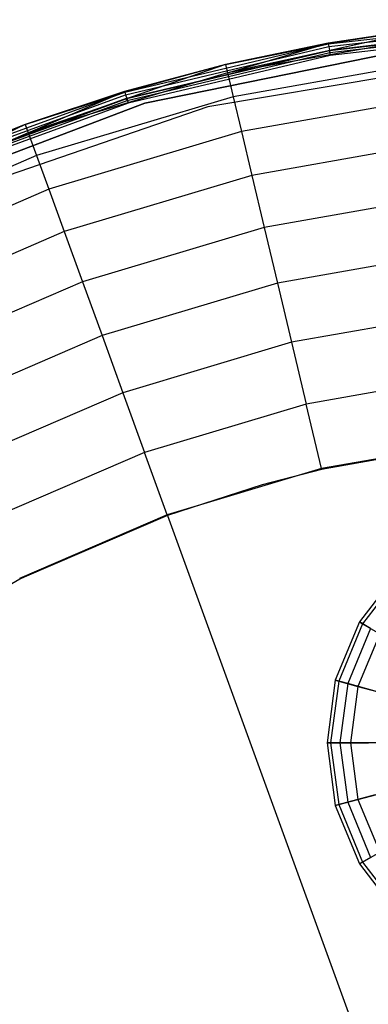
# Model space of a CAD drawing. Extents: x -29 to 29, y -26.9 to 31.
# Tile 25 of 43: x -10 to -4.4, y 15.1 to 31. Entities that reach past the tile are written whole.
import ezdxf

# ---------------------------------------------------------------- set-up
doc = ezdxf.new("R2010")
doc.units = 0
doc.header["$LTSCALE"] = 2.54
doc.layers.get('0').update_dxf_attribs({"color": 13, "linetype": 'CONTINUOUS'})

# ---------------------------------------------------------------- blocks, each defined once
blk = doc.blocks.new('GRUPUJ_2')
at = {"color": 0}
for p, q in [((23.946, 57.498, 0.129), (27.292, 57.889, 0.129)), ((23.946, 57.498, 0.129), (27.292, 57.889, 0.129)), ((25.612, 57.756, 0.207), (22.326, 57.032, 2.524)), ((25.612, 57.756, 0.207), (22.326, 57.032, 2.524)), ((25.612, 57.756, 0.207), (23.944, 57.511, 0.207)), ((25.612, 57.756, 0.207), (23.944, 57.511, 0.207)), ((25.612, 57.756, 0.207), (23.946, 57.498, 0.129)), ((25.612, 57.756, 0.207), (23.946, 57.498, 0.129)), ((23.954, 57.456, 0.061), (27.294, 57.847, 0.061)), ((23.954, 57.456, 0.061), (27.294, 57.847, 0.061)), ((23.964, 57.4, 0.117), (27.298, 57.789, 0.117)), ((23.965, 57.391, 0.016), (27.298, 57.781, 0.016)), ((23.965, 57.391, 0.016), (27.298, 57.781, 0.016)), ((23.971, 57.361, 0.09), (27.3, 57.75, 0.09)), ((27.303, 57.703), (23.979, 57.314)), ((27.303, 57.703), (23.979, 57.314)), ((25.628, 57.614, 2.524), (22.326, 57.032, 2.524)), ((25.628, 57.614, 2.524), (22.326, 57.032, 2.524)), ((20.669, 56.722, 0.129), (23.946, 57.498, 0.129)), ((20.669, 56.722, 0.129), (23.946, 57.498, 0.129)), ((20.681, 56.681, 0.061), (23.954, 57.456, 0.061)), ((20.681, 56.681, 0.061), (23.954, 57.456, 0.061)), ((20.698, 56.625, 0.117), (23.964, 57.4, 0.117)), ((20.7, 56.618, 0.016), (23.965, 57.391, 0.016)), ((20.7, 56.618, 0.016), (23.965, 57.391, 0.016)), ((25.516, 57.466, 0.08), (20.991, 56.543, 0.08)), ((20.991, 56.543, 0.2), (25.516, 57.466, 0.2)), ((25.516, 57.466, 0.08), (20.991, 56.543, 0.08)), ((23.944, 57.511, 0.207), (22.293, 57.17, 0.207)), ((23.944, 57.511, 0.207), (22.293, 57.17, 0.207)), ((22.293, 57.17, 0.207), (23.946, 57.498, 0.129)), ((22.293, 57.17, 0.207), (23.946, 57.498, 0.129)), ((22.326, 57.032, 2.524), (23.944, 57.511, 0.207)), ((22.326, 57.032, 2.524), (23.944, 57.511, 0.207)), ((23.946, 57.498, 0.129), (23.944, 57.511, 0.207)), ((23.946, 57.498, 0.129), (23.944, 57.511, 0.207)), ((23.946, 57.498, 0.129), (23.954, 57.456, 0.061)), ((23.946, 57.498, 0.129), (23.954, 57.456, 0.061)), ((23.954, 57.456, 0.061), (23.965, 57.391, 0.016)), ((23.954, 57.456, 0.061), (23.965, 57.391, 0.016)), ((23.971, 57.361, 0.09), (23.964, 57.4, 0.117)), ((23.971, 57.361, 0.09), (23.964, 57.4, 0.117)), ((23.965, 57.391, 0.016), (23.979, 57.314)), ((23.965, 57.391, 0.016), (23.979, 57.314)), ((20.709, 56.588, 0.09), (23.971, 57.361, 0.09)), ((23.979, 57.314), (20.723, 56.543)), ((23.979, 57.314), (20.723, 56.543)), ((26.632, 57.259), (22.009, 56.487)), ((26.632, 57.259, 0.08), (22.009, 56.487, 0.08)), ((26.632, 57.259), (22.009, 56.487)), ((25.674, 57.224, 5.595), (22.417, 56.65, 5.595)), ((25.674, 57.224, 5.595), (22.417, 56.65, 5.595)), ((22.293, 57.17, 0.207), (19.114, 56.07, 2.524)), ((22.293, 57.17, 0.207), (19.114, 56.07, 2.524)), ((22.293, 57.17, 0.207), (20.665, 56.734, 0.207)), ((22.293, 57.17, 0.207), (20.665, 56.734, 0.207)), ((22.293, 57.17, 0.207), (20.669, 56.722, 0.129)), ((22.293, 57.17, 0.207), (20.669, 56.722, 0.129)), ((22.293, 57.17, 0.207), (22.326, 57.032, 2.524)), ((22.293, 57.17, 0.207), (22.326, 57.032, 2.524)), ((22.326, 57.032, 2.524), (19.114, 56.07, 2.524)), ((22.326, 57.032, 2.524), (19.114, 56.07, 2.524)), ((22.326, 57.032, 2.524), (22.417, 56.65, 5.595)), ((22.326, 57.032, 2.524), (22.417, 56.65, 5.595)), ((17.504, 55.57, 0.129), (20.669, 56.722, 0.129)), ((17.504, 55.57, 0.129), (20.669, 56.722, 0.129)), ((17.521, 55.53, 0.061), (20.681, 56.681, 0.061)), ((17.521, 55.53, 0.061), (20.681, 56.681, 0.061)), ((17.544, 55.478, 0.117), (20.698, 56.625, 0.117)), ((17.547, 55.47, 0.016), (20.7, 56.618, 0.016)), ((17.547, 55.47, 0.016), (20.7, 56.618, 0.016)), ((17.56, 55.441, 0.09), (20.709, 56.588, 0.09)), ((20.665, 56.734, 0.207), (19.065, 56.204, 0.207)), ((20.665, 56.734, 0.207), (19.065, 56.204, 0.207)), ((19.065, 56.204, 0.207), (20.669, 56.722, 0.129)), ((19.065, 56.204, 0.207), (20.669, 56.722, 0.129)), ((19.114, 56.07, 2.524), (20.665, 56.734, 0.207)), ((19.114, 56.07, 2.524), (20.665, 56.734, 0.207)), ((22.417, 56.65, 5.595), (19.248, 55.701, 5.595)), ((22.417, 56.65, 5.595), (19.248, 55.701, 5.595)), ((20.669, 56.722, 0.129), (20.665, 56.734, 0.207)), ((20.669, 56.722, 0.129), (20.665, 56.734, 0.207)), ((20.669, 56.722, 0.129), (20.681, 56.681, 0.061)), ((20.669, 56.722, 0.129), (20.681, 56.681, 0.061)), ((20.681, 56.681, 0.061), (20.7, 56.618, 0.016)), ((20.681, 56.681, 0.061), (20.7, 56.618, 0.016)), ((20.709, 56.588, 0.09), (20.698, 56.625, 0.117)), ((20.709, 56.588, 0.09), (20.698, 56.625, 0.117)), ((20.7, 56.618, 0.016), (20.723, 56.543)), ((20.7, 56.618, 0.016), (20.723, 56.543)), ((22.417, 56.65, 5.595), (22.55, 56.088, 8.226)), ((22.417, 56.65, 5.595), (22.55, 56.088, 8.226)), ((25.741, 56.651, 8.226), (22.55, 56.088, 8.226)), ((25.741, 56.651, 8.226), (22.55, 56.088, 8.226)), ((20.991, 56.543, 0.08), (16.672, 54.905, 0.08)), ((16.672, 54.905, 0.2), (20.991, 56.543, 0.2)), ((20.991, 56.543, 0.08), (16.672, 54.905, 0.08)), ((22.009, 56.487), (17.576, 54.966)), ((22.009, 56.487, 0.08), (17.576, 54.966, 0.08)), ((22.009, 56.487), (17.576, 54.966)), ((20.723, 56.543), (17.578, 55.398)), ((20.723, 56.543), (17.578, 55.398)), ((20.991, 56.543, 0.08), (20.991, 56.543, 0.2)), ((20.991, 56.543, 0.08), (20.991, 56.543, 0.2)), ((22.009, 56.487), (22.009, 56.487, 0.08)), ((22.009, 56.487), (22.009, 56.487, 0.08)), ((19.065, 56.204, 0.207), (16.035, 54.742, 2.524)), ((19.065, 56.204, 0.207), (16.035, 54.742, 2.524)), ((19.065, 56.204, 0.207), (17.499, 55.582, 0.207)), ((19.065, 56.204, 0.207), (17.499, 55.582, 0.207)), ((19.065, 56.204, 0.207), (17.504, 55.57, 0.129)), ((19.065, 56.204, 0.207), (17.504, 55.57, 0.129)), ((19.065, 56.204, 0.207), (19.114, 56.07, 2.524)), ((19.065, 56.204, 0.207), (19.114, 56.07, 2.524)), ((19.114, 56.07, 2.524), (16.035, 54.742, 2.524)), ((19.114, 56.07, 2.524), (16.035, 54.742, 2.524)), ((19.114, 56.07, 2.524), (19.248, 55.701, 5.595)), ((19.114, 56.07, 2.524), (19.248, 55.701, 5.595)), ((22.55, 56.088, 8.226), (19.446, 55.159, 8.226)), ((22.55, 56.088, 8.226), (19.446, 55.159, 8.226)), ((22.55, 56.088, 8.226), (22.717, 55.383, 10.431)), ((22.55, 56.088, 8.226), (22.717, 55.383, 10.431)), ((25.825, 55.931, 10.431), (22.717, 55.383, 10.431)), ((25.825, 55.931, 10.431), (22.717, 55.383, 10.431)), ((19.248, 55.701, 5.595), (16.212, 54.391, 5.595)), ((19.248, 55.701, 5.595), (16.212, 54.391, 5.595)), ((19.248, 55.701, 5.595), (19.446, 55.159, 8.226)), ((19.248, 55.701, 5.595), (19.446, 55.159, 8.226)), ((22.717, 55.383, 10.431), (19.694, 54.478, 10.431)), ((22.717, 55.383, 10.431), (19.694, 54.478, 10.431)), ((22.717, 55.383, 10.431), (22.915, 54.546, 12.275)), ((22.717, 55.383, 10.431), (22.915, 54.546, 12.275)), ((19.446, 55.159, 8.226), (16.47, 53.876, 8.226)), ((19.446, 55.159, 8.226), (16.47, 53.876, 8.226)), ((19.446, 55.159, 8.226), (19.694, 54.478, 10.431)), ((19.446, 55.159, 8.226), (19.694, 54.478, 10.431)), ((25.925, 55.077, 12.275), (22.915, 54.546, 12.275)), ((25.925, 55.077, 12.275), (22.915, 54.546, 12.275)), ((22.915, 54.546, 12.275), (19.988, 53.67, 12.275)), ((22.915, 54.546, 12.275), (19.988, 53.67, 12.275)), ((22.915, 54.546, 12.275), (23.128, 53.649, 13.698)), ((22.915, 54.546, 12.275), (23.128, 53.649, 13.698)), ((19.694, 54.478, 10.431), (16.796, 53.228, 10.431)), ((19.694, 54.478, 10.431), (16.796, 53.228, 10.431)), ((19.694, 54.478, 10.431), (19.988, 53.67, 12.275)), ((19.694, 54.478, 10.431), (19.988, 53.67, 12.275)), ((26.032, 54.161, 13.698), (23.128, 53.649, 13.698)), ((26.032, 54.161, 13.698), (23.128, 53.649, 13.698)), ((19.988, 53.67, 12.275), (17.182, 52.459, 12.275)), ((19.988, 53.67, 12.275), (17.182, 52.459, 12.275)), ((19.988, 53.67, 12.275), (20.303, 52.803, 13.698)), ((19.988, 53.67, 12.275), (20.303, 52.803, 13.698)), ((23.128, 53.649, 13.698), (20.303, 52.803, 13.698)), ((23.128, 53.649, 13.698), (20.303, 52.803, 13.698)), ((23.128, 53.649, 13.698), (23.354, 52.696, 14.782)), ((23.128, 53.649, 13.698), (23.354, 52.696, 14.782)), ((26.146, 53.189, 14.782), (23.354, 52.696, 14.782)), ((26.146, 53.189, 14.782), (23.354, 52.696, 14.782)), ((20.303, 52.803, 13.698), (17.596, 51.635, 13.698)), ((20.303, 52.803, 13.698), (17.596, 51.635, 13.698)), ((20.303, 52.803, 13.698), (20.638, 51.883, 14.782)), ((20.303, 52.803, 13.698), (20.638, 51.883, 14.782)), ((23.354, 52.696, 14.782), (20.638, 51.883, 14.782)), ((23.354, 52.696, 14.782), (20.638, 51.883, 14.782)), ((23.354, 52.696, 14.782), (23.59, 51.702, 15.56)), ((23.354, 52.696, 14.782), (23.59, 51.702, 15.56)), ((26.264, 52.174, 15.56), (23.59, 51.702, 15.56)), ((26.264, 52.174, 15.56), (23.59, 51.702, 15.56)), ((20.638, 51.883, 14.782), (18.035, 50.76, 14.782)), ((20.638, 51.883, 14.782), (18.035, 50.76, 14.782)), ((20.638, 51.883, 14.782), (20.988, 50.923, 15.56)), ((20.638, 51.883, 14.782), (20.988, 50.923, 15.56)), ((23.59, 51.702, 15.56), (20.988, 50.923, 15.56)), ((23.59, 51.702, 15.56), (20.988, 50.923, 15.56)), ((23.836, 50.663, 16.06), (23.59, 51.702, 15.56)), ((23.836, 50.663, 16.06), (23.59, 51.702, 15.56)), ((26.388, 51.113, 16.06), (23.836, 50.663, 16.06)), ((26.39, 51.1, 15.98), (23.839, 50.65, 15.98)), ((20.988, 50.923, 15.56), (18.494, 49.847, 15.56)), ((20.988, 50.923, 15.56), (18.494, 49.847, 15.56)), ((21.353, 49.919, 16.06), (20.988, 50.923, 15.56)), ((21.353, 49.919, 16.06), (20.988, 50.923, 15.56)), ((23.836, 50.663, 16.06), (21.353, 49.919, 16.06)), ((23.839, 50.65, 15.98), (22.88, 50.4, 15.98)), ((22.88, 50.4, 15.98), (21.357, 49.907, 15.98)), ((21.353, 49.919, 16.06), (18.973, 48.893, 16.06)), ((21.357, 49.907, 15.98), (19.047, 48.915, 15.98)), ((21.357, 49.907, 15.98), (28.976, 28.976, 15.88)), ((21.357, 49.907, 15.98), (28.976, 28.976, 15.88)), ((25.067, 49.001, 11.769), (24.448, 48.194, 11.769)), ((25.067, 49.001, 11.769), (24.448, 48.194, 11.769)), ((18.979, 48.881, 15.98), (16.736, 47.586, 15.98)), ((19.047, 48.915, 15.98), (18.979, 48.881, 15.98)), ((25.109, 48.96, 10.751), (24.499, 48.165, 10.751)), ((25.109, 48.96, 10.751), (24.499, 48.165, 10.751)), ((24.448, 48.194, 11.769), (24.059, 47.254, 11.769)), ((24.448, 48.194, 11.769), (24.059, 47.254, 11.769)), ((24.628, 48.09, 12.767), (24.448, 48.194, 11.769)), ((24.448, 48.194, 11.769), (24.499, 48.165, 10.751)), ((24.448, 48.194, 11.769), (24.499, 48.165, 10.751)), ((24.628, 48.09, 12.767), (24.448, 48.194, 11.769)), ((24.499, 48.165, 10.751), (24.115, 47.239, 10.751)), ((24.499, 48.165, 10.751), (24.115, 47.239, 10.751)), ((24.628, 48.09, 12.767), (24.26, 47.201, 12.767)), ((24.628, 48.09, 12.767), (24.26, 47.201, 12.767)), ((24.499, 48.165, 10.751), (24.776, 48.005, 9.783)), ((24.499, 48.165, 10.751), (24.776, 48.005, 9.783)), ((24.776, 48.005, 9.783), (24.424, 47.157, 9.783)), ((24.776, 48.005, 9.783), (24.424, 47.157, 9.783)), ((24.059, 47.254, 11.769), (23.927, 46.246, 11.769)), ((24.059, 47.254, 11.769), (23.927, 46.246, 11.769)), ((24.115, 47.239, 10.751), (23.985, 46.246, 10.751)), ((24.115, 47.239, 10.751), (23.985, 46.246, 10.751)), ((24.059, 47.254, 11.769), (24.115, 47.239, 10.751)), ((24.26, 47.201, 12.767), (24.059, 47.254, 11.769)), ((24.059, 47.254, 11.769), (24.115, 47.239, 10.751)), ((24.26, 47.201, 12.767), (24.059, 47.254, 11.769)), ((24.115, 47.239, 10.751), (24.424, 47.157, 9.783)), ((24.115, 47.239, 10.751), (24.424, 47.157, 9.783)), ((24.26, 47.201, 12.767), (24.134, 46.246, 12.767)), ((24.26, 47.201, 12.767), (24.134, 46.246, 12.767)), ((24.703, 47.082, 13.678), (24.26, 47.201, 12.767)), ((24.703, 47.082, 13.678), (24.26, 47.201, 12.767)), ((24.424, 47.157, 9.783), (24.304, 46.246, 9.783)), ((24.424, 47.157, 9.783), (24.304, 46.246, 9.783)), ((24.424, 47.157, 9.783), (24.964, 47.012, 8.93)), ((24.424, 47.157, 9.783), (24.964, 47.012, 8.93)), ((23.927, 46.246, 11.769), (24.134, 46.246, 12.767)), ((23.927, 46.246, 11.769), (24.059, 45.238, 11.769)), ((23.985, 46.246, 10.751), (23.927, 46.246, 11.769)), ((23.927, 46.246, 11.769), (24.059, 45.238, 11.769)), ((23.985, 46.246, 10.751), (23.927, 46.246, 11.769)), ((23.927, 46.246, 11.769), (24.134, 46.246, 12.767)), ((23.985, 46.246, 10.751), (24.115, 45.253, 10.751)), ((24.304, 46.246, 9.783), (23.985, 46.246, 10.751)), ((23.985, 46.246, 10.751), (24.115, 45.253, 10.751)), ((24.304, 46.246, 9.783), (23.985, 46.246, 10.751)), ((24.134, 46.246, 12.767), (24.26, 45.292, 12.767)), ((24.134, 46.246, 12.767), (24.593, 46.246, 13.678)), ((24.134, 46.246, 12.767), (24.26, 45.292, 12.767)), ((24.134, 46.246, 12.767), (24.593, 46.246, 13.678)), ((24.864, 46.246, 8.93), (24.304, 46.246, 9.783)), ((24.304, 46.246, 9.783), (24.424, 45.336, 9.783)), ((24.304, 46.246, 9.783), (24.424, 45.336, 9.783)), ((24.864, 46.246, 8.93), (24.304, 46.246, 9.783)), ((24.115, 45.253, 10.751), (24.424, 45.336, 9.783)), ((24.115, 45.253, 10.751), (24.424, 45.336, 9.783)), ((24.703, 45.41, 13.678), (24.26, 45.292, 12.767)), ((24.703, 45.41, 13.678), (24.26, 45.292, 12.767)), ((24.424, 45.336, 9.783), (24.964, 45.481, 8.93)), ((24.424, 45.336, 9.783), (24.964, 45.481, 8.93)), ((24.424, 45.336, 9.783), (24.776, 44.487, 9.783)), ((24.424, 45.336, 9.783), (24.776, 44.487, 9.783)), ((24.26, 45.292, 12.767), (24.059, 45.238, 11.769)), ((24.26, 45.292, 12.767), (24.059, 45.238, 11.769)), ((24.059, 45.238, 11.769), (24.115, 45.253, 10.751)), ((24.059, 45.238, 11.769), (24.115, 45.253, 10.751)), ((24.059, 45.238, 11.769), (24.448, 44.299, 11.769)), ((24.059, 45.238, 11.769), (24.448, 44.299, 11.769)), ((24.115, 45.253, 10.751), (24.499, 44.328, 10.751)), ((24.115, 45.253, 10.751), (24.499, 44.328, 10.751)), ((24.26, 45.292, 12.767), (24.628, 44.402, 12.767)), ((24.26, 45.292, 12.767), (24.628, 44.402, 12.767)), ((24.628, 44.402, 12.767), (24.448, 44.299, 11.769)), ((24.628, 44.402, 12.767), (24.448, 44.299, 11.769)), ((24.499, 44.328, 10.751), (24.776, 44.487, 9.783)), ((24.499, 44.328, 10.751), (24.776, 44.487, 9.783)), ((24.448, 44.299, 11.769), (24.499, 44.328, 10.751)), ((24.448, 44.299, 11.769), (24.499, 44.328, 10.751)), ((24.448, 44.299, 11.769), (25.067, 43.492, 11.769)), ((24.448, 44.299, 11.769), (25.067, 43.492, 11.769)), ((24.499, 44.328, 10.751), (25.109, 43.533, 10.751)), ((24.499, 44.328, 10.751), (25.109, 43.533, 10.751))]:
    blk.add_line(p, q, dxfattribs=at)

msp = doc.modelspace()

# ---------------------------------------------------------------- block references
at = {"color": 0}
msp.add_blockref('GRUPUJ_2', (-28.976, -26.91, 0.16), dxfattribs=at)

doc.saveas('drawing.dxf')
